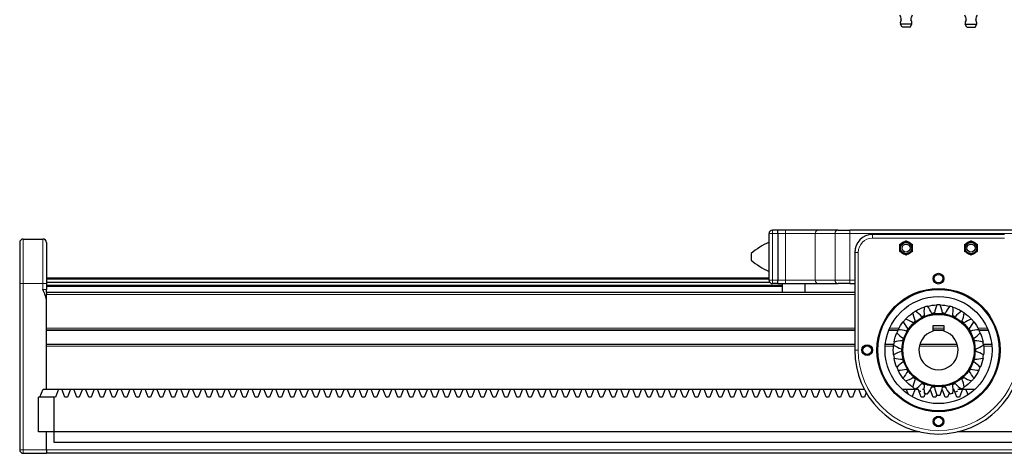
# Model space of a CAD drawing. Header units: millimetres. Extents: x 0 to 4200, y 0 to 2970.
# Tile 12 of 17: x 1454 to 2006, y 1970 to 2213. Entities that reach past the tile are written whole.
import ezdxf

# ---------------------------------------------------------------- set-up
doc = ezdxf.new("R2010")
doc.units = ezdxf.units.MM
doc.header["$LTSCALE"] = 7
doc.layers.add('Visibile (ISO)', color=7, linetype='Continuous', lineweight=25)
doc.layers.add('Visibile sottile (ISO)', color=7, linetype='Continuous', lineweight=13)

msp = doc.modelspace()

# ---------------------------------------------------------------- linework, layer by layer
at = {"layer": 'Visibile (ISO)'}
for p, q in [((1953.68, 2210.63), (1947.29, 2210.63)), ((1948.24, 2208.89), (1947.29, 2210.63)), ((1952.74, 2208.89), (1948.24, 2208.89)), ((1952.74, 2208.89), (1953.68, 2210.63)), ((1983.69, 2210.63), (1990.08, 2210.63)), ((1984.64, 2208.89), (1983.69, 2210.63)), ((1984.64, 2208.89), (1989.14, 2208.89)), ((1989.14, 2208.89), (1990.08, 2210.63)), ((1873.69, 2067.3), (1873.69, 2093.3)), ((1878.69, 2095.3), (1875.69, 2095.3)), ((1878.69, 2093.3), (1878.69, 2095.3)), ((1882.98, 2095.3), (1878.69, 2095.3)), ((1878.69, 2093.3), (1878.69, 2095.3)), ((1878.69, 2093.3), (1878.69, 2067.3)), ((1878.69, 2093.3), (1878.69, 2067.3)), ((1901.29, 2095.3), (1882.98, 2095.3)), ((1912.38, 2095.3), (1901.29, 2095.3)), ((1912.38, 2095.3), (1919.04, 2095.3)), ((2018.33, 2095.3), (1919.04, 2095.3)), ((2005.69, 2092.8), (1931.69, 2092.8)), ((1453.69, 2088.3), (1453.69, 2065.3)), ((1455.69, 2090.3), (1466.69, 2090.3)), ((1468.69, 2088.3), (1468.69, 2065.3)), ((1948.69, 2088.3), (1948.79, 2088.36)), ((1952.19, 2088.36), (1952.29, 2088.3)), ((1985.19, 2088.36), (1985.09, 2088.3)), ((1988.69, 2088.3), (1988.59, 2088.36)), ((1863.69, 2082.1), (1863.69, 2078.5)), ((1921.69, 2082.8), (1921.69, 2028.1)), ((1946.99, 2085.24), (1946.99, 2085.36)), ((1953.99, 2085.36), (1953.99, 2085.24)), ((1983.39, 2085.36), (1983.39, 2085.24)), ((1990.39, 2085.24), (1990.39, 2085.36)), ((1453.69, 2065.3), (1453.69, 1972.3)), ((1873.69, 2068.35), (1468.69, 2068.35)), ((1873.69, 2067.85), (1468.69, 2067.85)), ((1874.15, 2066.03), (1468.69, 2066.03)), ((1468.69, 2065.3), (1468.69, 2061.94)), ((1881.19, 2064.25), (1468.69, 2064.25)), ((1878.69, 2065.3), (1875.69, 2065.3)), ((1878.69, 2065.3), (1878.69, 2067.3)), ((1878.69, 2065.3), (1878.69, 2067.3)), ((1878.69, 2065.3), (1882.98, 2065.3)), ((1881.19, 2060.3), (1881.19, 2065.3)), ((1882.98, 2065.3), (1901.29, 2065.3)), ((1893.89, 2060.3), (1893.89, 2065.3)), ((1901.29, 2065.3), (1912.38, 2065.3)), ((1919.04, 2065.3), (1912.38, 2065.3)), ((1919.04, 2065.3), (1921.69, 2065.3)), ((1881.19, 2063.65), (1468.69, 2063.65)), ((1468.69, 2060.3), (1468.69, 2061.94)), ((1921.69, 2060.3), (1468.69, 2060.3)), ((1468.69, 2060.3), (1468.69, 2059.3)), ((1468.69, 2040.3), (1468.69, 2059.3)), ((1468.69, 2006.3), (1468.69, 2055.31)), ((1921.69, 2039.3), (1468.69, 2039.3)), ((1945.95, 2039.3), (1940.86, 2039.3)), ((1965.69, 2041.9), (1971.69, 2041.9)), ((1965.69, 2038.68), (1965.69, 2041.9)), ((1971.69, 2039.3), (1965.69, 2039.3)), ((1971.69, 2041.9), (1971.69, 2038.68)), ((1996.52, 2039.3), (1991.42, 2039.3)), ((1921.69, 2031.3), (1468.69, 2031.3)), ((1943.55, 2031.3), (1938.86, 2031.3)), ((1979.21, 2031.3), (1958.16, 2031.3)), ((1998.52, 2031.3), (1993.83, 2031.3)), ((1468.69, 2006.3), (1468.69, 2030.3)), ((1465.02, 2001.8), (1466.77, 2006.3)), ((1466.77, 2006.3), (1475.5, 2006.3)), ((1475.5, 2006.3), (1473.76, 2001.8)), ((1475.5, 2006.3), (1477.27, 2006.3)), ((1479.02, 2001.8), (1477.27, 2006.3)), ((1477.27, 2006.3), (1482.17, 2006.3)), ((1482.17, 2006.3), (1480.42, 2001.8)), ((1482.17, 2006.3), (1483.94, 2006.3)), ((1485.68, 2001.8), (1483.94, 2006.3)), ((1483.94, 2006.3), (1488.83, 2006.3)), ((1488.83, 2006.3), (1487.09, 2001.8)), ((1488.83, 2006.3), (1490.61, 2006.3)), ((1492.35, 2001.8), (1490.61, 2006.3)), ((1490.61, 2006.3), (1495.5, 2006.3)), ((1495.5, 2006.3), (1493.76, 2001.8)), ((1495.5, 2006.3), (1497.28, 2006.3)), ((1499.02, 2001.8), (1497.28, 2006.3)), ((1497.28, 2006.3), (1502.17, 2006.3)), ((1502.17, 2006.3), (1500.43, 2001.8)), ((1502.17, 2006.3), (1503.94, 2006.3)), ((1505.69, 2001.8), (1503.94, 2006.3)), ((1503.94, 2006.3), (1508.84, 2006.3)), ((1508.84, 2006.3), (1507.09, 2001.8)), ((1508.84, 2006.3), (1510.61, 2006.3)), ((1512.35, 2001.8), (1510.61, 2006.3)), ((1510.61, 2006.3), (1515.5, 2006.3)), ((1515.5, 2006.3), (1513.76, 2001.8)), ((1515.5, 2006.3), (1517.28, 2006.3)), ((1519.02, 2001.8), (1517.28, 2006.3)), ((1517.28, 2006.3), (1522.17, 2006.3)), ((1522.17, 2006.3), (1520.43, 2001.8)), ((1522.17, 2006.3), (1523.94, 2006.3)), ((1525.69, 2001.8), (1523.94, 2006.3)), ((1523.94, 2006.3), (1528.84, 2006.3)), ((1528.84, 2006.3), (1527.09, 2001.8)), ((1528.84, 2006.3), (1530.61, 2006.3)), ((1532.35, 2001.8), (1530.61, 2006.3)), ((1530.61, 2006.3), (1535.5, 2006.3)), ((1535.5, 2006.3), (1533.76, 2001.8)), ((1535.5, 2006.3), (1537.28, 2006.3)), ((1539.02, 2001.8), (1537.28, 2006.3)), ((1537.28, 2006.3), (1542.17, 2006.3)), ((1542.17, 2006.3), (1540.43, 2001.8)), ((1542.17, 2006.3), (1543.94, 2006.3)), ((1545.69, 2001.8), (1543.94, 2006.3)), ((1543.94, 2006.3), (1548.84, 2006.3)), ((1548.84, 2006.3), (1547.09, 2001.8)), ((1548.84, 2006.3), (1550.61, 2006.3)), ((1552.35, 2001.8), (1550.61, 2006.3)), ((1550.61, 2006.3), (1555.5, 2006.3)), ((1555.5, 2006.3), (1553.76, 2001.8)), ((1555.5, 2006.3), (1557.28, 2006.3)), ((1559.02, 2001.8), (1557.28, 2006.3)), ((1557.28, 2006.3), (1562.17, 2006.3)), ((1562.17, 2006.3), (1560.43, 2001.8)), ((1562.17, 2006.3), (1563.95, 2006.3)), ((1565.69, 2001.8), (1563.95, 2006.3)), ((1563.95, 2006.3), (1568.84, 2006.3)), ((1568.84, 2006.3), (1567.1, 2001.8)), ((1568.84, 2006.3), (1570.61, 2006.3)), ((1572.36, 2001.8), (1570.61, 2006.3)), ((1570.61, 2006.3), (1575.51, 2006.3)), ((1575.51, 2006.3), (1573.76, 2001.8)), ((1575.51, 2006.3), (1577.28, 2006.3)), ((1579.02, 2001.8), (1577.28, 2006.3)), ((1577.28, 2006.3), (1582.17, 2006.3)), ((1582.17, 2006.3), (1580.43, 2001.8)), ((1582.17, 2006.3), (1583.95, 2006.3)), ((1585.69, 2001.8), (1583.95, 2006.3)), ((1583.95, 2006.3), (1588.84, 2006.3)), ((1588.84, 2006.3), (1587.1, 2001.8)), ((1588.84, 2006.3), (1590.61, 2006.3)), ((1592.36, 2001.8), (1590.61, 2006.3)), ((1590.61, 2006.3), (1595.51, 2006.3)), ((1595.51, 2006.3), (1593.76, 2001.8)), ((1595.51, 2006.3), (1597.28, 2006.3)), ((1599.02, 2001.8), (1597.28, 2006.3)), ((1597.28, 2006.3), (1602.17, 2006.3)), ((1602.17, 2006.3), (1600.43, 2001.8)), ((1602.17, 2006.3), (1603.95, 2006.3)), ((1605.69, 2001.8), (1603.95, 2006.3)), ((1603.95, 2006.3), (1608.84, 2006.3)), ((1608.84, 2006.3), (1607.1, 2001.8)), ((1608.84, 2006.3), (1610.61, 2006.3)), ((1612.36, 2001.8), (1610.61, 2006.3)), ((1610.61, 2006.3), (1615.51, 2006.3)), ((1615.51, 2006.3), (1613.76, 2001.8)), ((1615.51, 2006.3), (1617.28, 2006.3)), ((1619.02, 2001.8), (1617.28, 2006.3)), ((1617.28, 2006.3), (1622.17, 2006.3)), ((1622.17, 2006.3), (1620.43, 2001.8)), ((1622.17, 2006.3), (1623.95, 2006.3)), ((1625.69, 2001.8), (1623.95, 2006.3)), ((1623.95, 2006.3), (1628.84, 2006.3)), ((1628.84, 2006.3), (1627.1, 2001.8)), ((1628.84, 2006.3), (1630.62, 2006.3)), ((1632.36, 2001.8), (1630.62, 2006.3)), ((1630.62, 2006.3), (1635.51, 2006.3)), ((1635.51, 2006.3), (1633.77, 2001.8)), ((1635.51, 2006.3), (1637.28, 2006.3)), ((1639.03, 2001.8), (1637.28, 2006.3)), ((1637.28, 2006.3), (1642.18, 2006.3)), ((1642.18, 2006.3), (1640.43, 2001.8)), ((1642.18, 2006.3), (1643.95, 2006.3)), ((1645.69, 2001.8), (1643.95, 2006.3)), ((1643.95, 2006.3), (1648.84, 2006.3)), ((1648.84, 2006.3), (1647.1, 2001.8)), ((1648.84, 2006.3), (1650.62, 2006.3)), ((1652.36, 2001.8), (1650.62, 2006.3)), ((1650.62, 2006.3), (1655.51, 2006.3)), ((1655.51, 2006.3), (1653.77, 2001.8)), ((1655.51, 2006.3), (1657.28, 2006.3)), ((1659.03, 2001.8), (1657.28, 2006.3)), ((1657.28, 2006.3), (1662.18, 2006.3)), ((1662.18, 2006.3), (1660.43, 2001.8)), ((1662.18, 2006.3), (1663.95, 2006.3)), ((1665.69, 2001.8), (1663.95, 2006.3)), ((1663.95, 2006.3), (1668.84, 2006.3)), ((1668.84, 2006.3), (1667.1, 2001.8)), ((1668.84, 2006.3), (1670.62, 2006.3)), ((1672.36, 2001.8), (1670.62, 2006.3)), ((1670.62, 2006.3), (1675.51, 2006.3)), ((1675.51, 2006.3), (1673.77, 2001.8)), ((1675.51, 2006.3), (1677.28, 2006.3)), ((1679.03, 2001.8), (1677.28, 2006.3)), ((1677.28, 2006.3), (1682.18, 2006.3)), ((1682.18, 2006.3), (1680.43, 2001.8)), ((1682.18, 2006.3), (1683.95, 2006.3)), ((1685.69, 2001.8), (1683.95, 2006.3)), ((1683.95, 2006.3), (1688.84, 2006.3)), ((1688.84, 2006.3), (1687.1, 2001.8)), ((1688.84, 2006.3), (1690.62, 2006.3)), ((1692.36, 2001.8), (1690.62, 2006.3)), ((1690.62, 2006.3), (1695.51, 2006.3)), ((1695.51, 2006.3), (1693.77, 2001.8)), ((1695.51, 2006.3), (1697.29, 2006.3)), ((1699.03, 2001.8), (1697.29, 2006.3)), ((1697.29, 2006.3), (1702.18, 2006.3)), ((1702.18, 2006.3), (1700.44, 2001.8)), ((1702.18, 2006.3), (1703.95, 2006.3)), ((1705.7, 2001.8), (1703.95, 2006.3)), ((1703.95, 2006.3), (1708.85, 2006.3)), ((1708.85, 2006.3), (1707.1, 2001.8)), ((1708.85, 2006.3), (1710.62, 2006.3)), ((1712.36, 2001.8), (1710.62, 2006.3)), ((1710.62, 2006.3), (1715.51, 2006.3)), ((1715.51, 2006.3), (1713.77, 2001.8)), ((1715.51, 2006.3), (1717.29, 2006.3)), ((1719.03, 2001.8), (1717.29, 2006.3)), ((1717.29, 2006.3), (1722.18, 2006.3)), ((1722.18, 2006.3), (1720.44, 2001.8)), ((1722.18, 2006.3), (1723.95, 2006.3)), ((1725.7, 2001.8), (1723.95, 2006.3)), ((1723.95, 2006.3), (1728.85, 2006.3)), ((1728.85, 2006.3), (1727.1, 2001.8)), ((1728.85, 2006.3), (1730.62, 2006.3)), ((1732.36, 2001.8), (1730.62, 2006.3)), ((1730.62, 2006.3), (1735.51, 2006.3)), ((1735.51, 2006.3), (1733.77, 2001.8)), ((1735.51, 2006.3), (1737.29, 2006.3)), ((1739.03, 2001.8), (1737.29, 2006.3)), ((1737.29, 2006.3), (1742.18, 2006.3)), ((1742.18, 2006.3), (1740.44, 2001.8)), ((1742.18, 2006.3), (1743.95, 2006.3)), ((1745.7, 2001.8), (1743.95, 2006.3)), ((1743.95, 2006.3), (1748.85, 2006.3)), ((1748.85, 2006.3), (1747.1, 2001.8)), ((1748.85, 2006.3), (1750.62, 2006.3)), ((1752.36, 2001.8), (1750.62, 2006.3)), ((1750.62, 2006.3), (1755.51, 2006.3)), ((1755.51, 2006.3), (1753.77, 2001.8)), ((1755.51, 2006.3), (1757.29, 2006.3)), ((1759.03, 2001.8), (1757.29, 2006.3)), ((1757.29, 2006.3), (1762.18, 2006.3)), ((1762.18, 2006.3), (1760.44, 2001.8)), ((1762.18, 2006.3), (1763.96, 2006.3)), ((1765.7, 2001.8), (1763.96, 2006.3)), ((1763.96, 2006.3), (1768.85, 2006.3)), ((1768.85, 2006.3), (1767.11, 2001.8)), ((1768.85, 2006.3), (1770.62, 2006.3)), ((1772.37, 2001.8), (1770.62, 2006.3)), ((1770.62, 2006.3), (1775.52, 2006.3)), ((1775.52, 2006.3), (1773.77, 2001.8)), ((1775.52, 2006.3), (1777.29, 2006.3)), ((1779.03, 2001.8), (1777.29, 2006.3)), ((1777.29, 2006.3), (1782.18, 2006.3)), ((1782.18, 2006.3), (1780.44, 2001.8)), ((1782.18, 2006.3), (1783.96, 2006.3)), ((1785.7, 2001.8), (1783.96, 2006.3)), ((1783.96, 2006.3), (1788.85, 2006.3)), ((1788.85, 2006.3), (1787.11, 2001.8)), ((1788.85, 2006.3), (1790.62, 2006.3)), ((1792.37, 2001.8), (1790.62, 2006.3)), ((1790.62, 2006.3), (1795.52, 2006.3)), ((1795.52, 2006.3), (1793.77, 2001.8)), ((1795.52, 2006.3), (1797.29, 2006.3)), ((1799.03, 2001.8), (1797.29, 2006.3)), ((1797.29, 2006.3), (1802.18, 2006.3)), ((1802.18, 2006.3), (1800.44, 2001.8)), ((1802.18, 2006.3), (1803.96, 2006.3)), ((1805.7, 2001.8), (1803.96, 2006.3)), ((1803.96, 2006.3), (1808.85, 2006.3)), ((1808.85, 2006.3), (1807.11, 2001.8)), ((1808.85, 2006.3), (1810.62, 2006.3)), ((1812.37, 2001.8), (1810.62, 2006.3)), ((1810.62, 2006.3), (1815.52, 2006.3)), ((1815.52, 2006.3), (1813.77, 2001.8)), ((1815.52, 2006.3), (1817.29, 2006.3)), ((1819.03, 2001.8), (1817.29, 2006.3)), ((1817.29, 2006.3), (1822.18, 2006.3)), ((1822.18, 2006.3), (1820.44, 2001.8)), ((1822.18, 2006.3), (1823.96, 2006.3)), ((1825.7, 2001.8), (1823.96, 2006.3)), ((1823.96, 2006.3), (1828.85, 2006.3)), ((1828.85, 2006.3), (1827.11, 2001.8)), ((1828.85, 2006.3), (1830.63, 2006.3)), ((1832.37, 2001.8), (1830.63, 2006.3)), ((1830.63, 2006.3), (1835.52, 2006.3)), ((1835.52, 2006.3), (1833.78, 2001.8)), ((1835.52, 2006.3), (1837.29, 2006.3)), ((1839.04, 2001.8), (1837.29, 2006.3)), ((1837.29, 2006.3), (1842.19, 2006.3)), ((1842.19, 2006.3), (1840.44, 2001.8)), ((1842.19, 2006.3), (1843.96, 2006.3)), ((1845.7, 2001.8), (1843.96, 2006.3)), ((1843.96, 2006.3), (1848.85, 2006.3)), ((1848.85, 2006.3), (1847.11, 2001.8)), ((1848.85, 2006.3), (1850.63, 2006.3)), ((1852.37, 2001.8), (1850.63, 2006.3)), ((1850.63, 2006.3), (1855.52, 2006.3)), ((1855.52, 2006.3), (1853.78, 2001.8)), ((1855.52, 2006.3), (1857.29, 2006.3)), ((1859.04, 2001.8), (1857.29, 2006.3)), ((1857.29, 2006.3), (1862.19, 2006.3)), ((1862.19, 2006.3), (1860.44, 2001.8)), ((1862.19, 2006.3), (1863.96, 2006.3)), ((1865.7, 2001.8), (1863.96, 2006.3)), ((1863.96, 2006.3), (1868.85, 2006.3)), ((1868.85, 2006.3), (1867.11, 2001.8)), ((1868.85, 2006.3), (1870.63, 2006.3)), ((1872.37, 2001.8), (1870.63, 2006.3)), ((1870.63, 2006.3), (1875.52, 2006.3)), ((1875.52, 2006.3), (1873.78, 2001.8)), ((1875.52, 2006.3), (1877.29, 2006.3)), ((1879.04, 2001.8), (1877.29, 2006.3)), ((1877.29, 2006.3), (1882.19, 2006.3)), ((1882.19, 2006.3), (1880.44, 2001.8)), ((1882.19, 2006.3), (1883.96, 2006.3)), ((1885.7, 2001.8), (1883.96, 2006.3)), ((1883.96, 2006.3), (1888.85, 2006.3)), ((1888.85, 2006.3), (1887.11, 2001.8)), ((1888.85, 2006.3), (1890.63, 2006.3)), ((1892.37, 2001.8), (1890.63, 2006.3)), ((1890.63, 2006.3), (1895.52, 2006.3)), ((1895.52, 2006.3), (1893.78, 2001.8)), ((1895.52, 2006.3), (1897.3, 2006.3)), ((1899.04, 2001.8), (1897.3, 2006.3)), ((1897.3, 2006.3), (1902.19, 2006.3)), ((1902.19, 2006.3), (1900.45, 2001.8)), ((1902.19, 2006.3), (1903.96, 2006.3)), ((1905.71, 2001.8), (1903.96, 2006.3)), ((1903.96, 2006.3), (1908.86, 2006.3)), ((1908.86, 2006.3), (1907.11, 2001.8)), ((1908.86, 2006.3), (1910.63, 2006.3)), ((1912.37, 2001.8), (1910.63, 2006.3)), ((1910.63, 2006.3), (1915.52, 2006.3)), ((1915.52, 2006.3), (1913.78, 2001.8)), ((1915.52, 2006.3), (1917.3, 2006.3)), ((1919.04, 2001.8), (1917.3, 2006.3)), ((1917.3, 2006.3), (1922.19, 2006.3)), ((1922.19, 2006.3), (1920.45, 2001.8)), ((1922.19, 2006.3), (1923.96, 2006.3)), ((1925.71, 2001.8), (1923.96, 2006.3)), ((1923.96, 2006.3), (1927.05, 2006.3)), ((1928.11, 2004.38), (1927.11, 2001.8)), ((1948.08, 2006.3), (1948.86, 2006.3)), ((1948.86, 2006.3), (1948.65, 2005.77)), ((1948.86, 2006.3), (1950.63, 2006.3)), ((1951.79, 2003.31), (1950.63, 2006.3)), ((1950.63, 2006.3), (1955.52, 2006.3)), ((1955.52, 2006.3), (1953.87, 2002.02)), ((1955.52, 2006.3), (1955.76, 2006.3)), ((1956.21, 2006.3), (1957.3, 2006.3)), ((1959.04, 2001.8), (1957.3, 2006.3)), ((1959.74, 2006.3), (1960.53, 2006.3)), ((1961.25, 2003.87), (1960.45, 2001.8)), ((1965.71, 2001.8), (1964.23, 2005.63)), ((1972.38, 2001.8), (1970.85, 2005.74)), ((1974.62, 2003.95), (1973.78, 2001.8)), ((1977.09, 2006.3), (1977.3, 2006.3)), ((1979.04, 2001.8), (1977.3, 2006.3)), ((1979.54, 2006.3), (1982.19, 2006.3)), ((1982.19, 2006.3), (1980.45, 2001.8)), ((1982.19, 2006.3), (1983.97, 2006.3)), ((1985.22, 2003.07), (1983.97, 2006.3)), ((1983.97, 2006.3), (1988.86, 2006.3)), ((1988.86, 2006.3), (1988.62, 2005.68)), ((1988.86, 2006.3), (1989.3, 2006.3)), ((1464.32, 1982.3), (1464.32, 2001.8)), ((1473.05, 2001.8), (1464.32, 2001.8)), ((1473.05, 1982.3), (1473.05, 2001.8)), ((1473.76, 2001.8), (1473.05, 2001.8)), ((1480.42, 2001.8), (1479.02, 2001.8)), ((1487.09, 2001.8), (1485.68, 2001.8)), ((1493.76, 2001.8), (1492.35, 2001.8)), ((1500.43, 2001.8), (1499.02, 2001.8)), ((1507.09, 2001.8), (1505.69, 2001.8)), ((1513.76, 2001.8), (1512.35, 2001.8)), ((1520.43, 2001.8), (1519.02, 2001.8)), ((1527.09, 2001.8), (1525.69, 2001.8)), ((1533.76, 2001.8), (1532.35, 2001.8)), ((1540.43, 2001.8), (1539.02, 2001.8)), ((1547.09, 2001.8), (1545.69, 2001.8)), ((1553.76, 2001.8), (1552.35, 2001.8)), ((1560.43, 2001.8), (1559.02, 2001.8)), ((1567.1, 2001.8), (1565.69, 2001.8)), ((1573.76, 2001.8), (1572.36, 2001.8)), ((1580.43, 2001.8), (1579.02, 2001.8)), ((1587.1, 2001.8), (1585.69, 2001.8)), ((1593.76, 2001.8), (1592.36, 2001.8)), ((1600.43, 2001.8), (1599.02, 2001.8)), ((1607.1, 2001.8), (1605.69, 2001.8)), ((1613.76, 2001.8), (1612.36, 2001.8)), ((1620.43, 2001.8), (1619.02, 2001.8)), ((1627.1, 2001.8), (1625.69, 2001.8)), ((1633.77, 2001.8), (1632.36, 2001.8)), ((1640.43, 2001.8), (1639.03, 2001.8)), ((1647.1, 2001.8), (1645.69, 2001.8)), ((1653.77, 2001.8), (1652.36, 2001.8)), ((1660.43, 2001.8), (1659.03, 2001.8)), ((1667.1, 2001.8), (1665.69, 2001.8)), ((1673.77, 2001.8), (1672.36, 2001.8)), ((1680.43, 2001.8), (1679.03, 2001.8)), ((1687.1, 2001.8), (1685.69, 2001.8)), ((1693.77, 2001.8), (1692.36, 2001.8)), ((1700.44, 2001.8), (1699.03, 2001.8)), ((1707.1, 2001.8), (1705.7, 2001.8)), ((1713.77, 2001.8), (1712.36, 2001.8)), ((1720.44, 2001.8), (1719.03, 2001.8)), ((1727.1, 2001.8), (1725.7, 2001.8)), ((1733.77, 2001.8), (1732.36, 2001.8)), ((1740.44, 2001.8), (1739.03, 2001.8)), ((1747.1, 2001.8), (1745.7, 2001.8)), ((1753.77, 2001.8), (1752.36, 2001.8)), ((1760.44, 2001.8), (1759.03, 2001.8)), ((1767.11, 2001.8), (1765.7, 2001.8)), ((1773.77, 2001.8), (1772.37, 2001.8)), ((1780.44, 2001.8), (1779.03, 2001.8)), ((1787.11, 2001.8), (1785.7, 2001.8)), ((1793.77, 2001.8), (1792.37, 2001.8)), ((1800.44, 2001.8), (1799.03, 2001.8)), ((1807.11, 2001.8), (1805.7, 2001.8)), ((1813.77, 2001.8), (1812.37, 2001.8)), ((1820.44, 2001.8), (1819.03, 2001.8)), ((1827.11, 2001.8), (1825.7, 2001.8)), ((1833.78, 2001.8), (1832.37, 2001.8)), ((1840.44, 2001.8), (1839.04, 2001.8)), ((1847.11, 2001.8), (1845.7, 2001.8)), ((1853.78, 2001.8), (1852.37, 2001.8)), ((1860.44, 2001.8), (1859.04, 2001.8)), ((1867.11, 2001.8), (1865.7, 2001.8)), ((1873.78, 2001.8), (1872.37, 2001.8)), ((1880.44, 2001.8), (1879.04, 2001.8)), ((1887.11, 2001.8), (1885.7, 2001.8)), ((1893.78, 2001.8), (1892.37, 2001.8)), ((1900.45, 2001.8), (1899.04, 2001.8)), ((1907.11, 2001.8), (1905.71, 2001.8)), ((1913.78, 2001.8), (1912.37, 2001.8)), ((1920.45, 2001.8), (1919.04, 2001.8)), ((1927.11, 2001.8), (1925.71, 2001.8)), ((1960.45, 2001.8), (1959.04, 2001.8)), ((1967.12, 2001.8), (1965.71, 2001.8)), ((1967.63, 2003.13), (1967.12, 2001.8)), ((1973.78, 2001.8), (1972.38, 2001.8)), ((1980.45, 2001.8), (1979.04, 2001.8)), ((1473.05, 1982.3), (1464.32, 1982.3)), ((1468.69, 1972.3), (1468.69, 1982.3)), ((1468.69, 1972.3), (1468.69, 1982.3)), ((1958.13, 1982.3), (1473.05, 1982.3)), ((1473.05, 1976.3), (1473.05, 1982.3)), ((2473.05, 1982.3), (1979.24, 1982.3)), ((2464.32, 1976.3), (1473.05, 1976.3)), ((1455.69, 1970.3), (1468.69, 1970.3)), ((1468.69, 1972.3), (1468.69, 1970.3)), ((1468.69, 1972.3), (1468.69, 1970.3)), ((2468.69, 1970.3), (1468.69, 1970.3))]:
    msp.add_line(p, q, dxfattribs=at)
for centre, radius in [((1950.49, 2085.24), 3.25), ((1950.49, 2085.24), 3.19), ((1950.49, 2085.24), 2.25), ((1986.89, 2085.24), 3.25), ((1986.89, 2085.24), 3.19), ((1986.89, 2085.24), 2.25), ((1968.69, 2068.1), 3), ((1968.69, 2068.1), 2.4), ((1968.69, 2028.1), 34.5), ((1968.69, 2028.1), 34), ((1968.69, 2028.1), 30), ((1968.69, 2028.1), 20.5), ((1968.69, 2028.1), 20), ((1928.69, 2028.1), 3), ((1928.69, 2028.1), 2.4), ((1968.69, 1988.1), 3), ((1968.69, 1988.1), 2.4)]:
    msp.add_circle(centre, radius, dxfattribs=at)
for centre, radius, start, end in [((1941.86, 2212.57), 6, 5.227, 31.3313), ((1950.49, 2211.23), 3.25, 144.6254, 190.6387), ((1959.11, 2212.57), 6, 148.6687, 174.773), ((1950.49, 2211.23), 3.25, 349.3613, 35.3746), ((1978.26, 2212.57), 6, 5.227, 31.3313), ((1986.89, 2211.23), 3.25, 144.6254, 190.6387), ((1995.51, 2212.57), 6, 148.6687, 174.773), ((1986.89, 2211.23), 3.25, 349.3613, 35.3746), ((1875.69, 2093.3), 2, 90, 180), ((1931.69, 2082.8), 10, 90, 180), ((1455.69, 2088.3), 2, 90, 180), ((1466.69, 2088.3), 2, 0, 90), ((1889.93, 2051.91), 40, 113.9547, 130.9966), ((1950.49, 2085.24), 3.5, 0, 180), ((1950.49, 2085.3), 3.5, 120.9206, 179.0794), ((1950.49, 2085.3), 3.5, 60.9206, 119.0794), ((1950.49, 2085.3), 3.5, 0.9206, 59.0794), ((1986.89, 2085.24), 3.5, 0, 180), ((1986.89, 2085.3), 3.5, 120.9206, 179.0794), ((1986.89, 2085.3), 3.5, 60.9206, 119.0794), ((1986.89, 2085.3), 3.5, 0.9206, 59.0794), ((1950.49, 2085.24), 3.5, 180, 0), ((1986.89, 2085.24), 3.5, 180, 0), ((1889.93, 2108.69), 40, 229.0034, 246.0453), ((1875.69, 2067.3), 2, 180, 270), ((1968.69, 2028.1), 25.34, 87.9545, 92.0455), ((1968.69, 2028.1), 25.34, 120.6818, 124.7727), ((1968.69, 2028.1), 25.34, 104.3182, 108.4091), ((1968.69, 2028.1), 25.34, 71.5909, 75.6818), ((1968.69, 2028.1), 25.34, 55.2273, 59.3182), ((1968.69, 2028.1), 25.34, 137.0455, 141.1364), ((1968.69, 2028.1), 25.34, 38.8636, 42.9545), ((1968.69, 2028.1), 25.34, 153.4091, 157.5), ((1968.69, 2028.1), 11, 105.8266, 74.1734), ((1968.69, 2028.1), 25.34, 22.5, 26.5909), ((1968.69, 2028.1), 25.34, 169.7727, 173.8636), ((1968.69, 2028.1), 25.34, 6.1364, 10.2273), ((1968.69, 2028.1), 47, 180, 0), ((1968.69, 2028.1), 25.34, 186.1364, 190.2273), ((1968.69, 2028.1), 25.34, 349.7727, 353.8636), ((1968.69, 2028.1), 25.34, 202.5, 206.5909), ((1968.69, 2028.1), 25.34, 333.4091, 337.5), ((1968.69, 2028.1), 25.34, 218.8636, 222.9545), ((1968.69, 2028.1), 25.34, 317.0455, 321.1364), ((1968.69, 2028.1), 25.34, 235.2273, 239.3182), ((1968.69, 2028.1), 25.34, 251.5909, 255.6818), ((1968.69, 2028.1), 25.34, 284.3182, 288.4091), ((1968.69, 2028.1), 25.34, 300.6818, 304.7727), ((1968.69, 2028.1), 25.34, 267.9545, 272.0455), ((1455.69, 1972.3), 2, 180, 270)]:
    msp.add_arc(centre, radius, start, end, dxfattribs=at)
for points, weights in [([(1946.99, 2087.32), (1947.9, 2087.85), (1948.69, 2088.3)], [1, 1.03575377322, 1]), ([(1946.99, 2085.36), (1946.99, 2086.27), (1946.99, 2087.32)], [1, 1.03575377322, 1]), ([(1948.79, 2088.36), (1949.57, 2088.82), (1950.49, 2089.34)], [1, 1.03575377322, 1]), ([(1950.49, 2089.34), (1951.4, 2088.82), (1952.19, 2088.36)], [1, 1.03575377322, 1]), ([(1952.29, 2088.3), (1953.07, 2087.85), (1953.99, 2087.32)], [1, 1.03575377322, 1]), ([(1953.99, 2087.32), (1953.99, 2086.27), (1953.99, 2085.36)], [1, 1.03575377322, 1]), ([(1983.39, 2087.32), (1984.3, 2087.85), (1985.09, 2088.3)], [1, 1.03575377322, 1]), ([(1983.39, 2085.36), (1983.39, 2086.27), (1983.39, 2087.32)], [1, 1.03575377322, 1]), ([(1985.19, 2088.36), (1985.97, 2088.82), (1986.89, 2089.34)], [1, 1.03575377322, 1]), ([(1986.89, 2089.34), (1987.8, 2088.82), (1988.59, 2088.36)], [1, 1.03575377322, 1]), ([(1988.69, 2088.3), (1989.47, 2087.85), (1990.39, 2087.32)], [1, 1.03575377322, 1]), ([(1990.39, 2087.32), (1990.39, 2086.27), (1990.39, 2085.36)], [1, 1.03575377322, 1]), ([(1946.99, 2083.28), (1946.99, 2084.33), (1946.99, 2085.24)], [1, 1.03575377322, 1]), ([(1948.26, 2082.55), (1947.66, 2082.89), (1946.99, 2083.28)], [1.01390336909, 1.02630506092, 1]), ([(1950.49, 2081.26), (1949.84, 2081.63), (1949.26, 2081.96)], [1, 1.02523955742, 1.01484453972]), ([(1951.71, 2081.96), (1951.14, 2081.63), (1950.49, 2081.26)], [1.01484453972, 1.02523955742, 1]), ([(1953.99, 2083.28), (1953.31, 2082.89), (1952.72, 2082.55)], [1, 1.02630506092, 1.01390336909]), ([(1953.99, 2085.24), (1953.99, 2084.33), (1953.99, 2083.28)], [1, 1.03575377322, 1]), ([(1983.39, 2083.28), (1983.39, 2084.33), (1983.39, 2085.24)], [1, 1.03575377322, 1]), ([(1984.66, 2082.55), (1984.06, 2082.89), (1983.39, 2083.28)], [1.01390336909, 1.02630506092, 1]), ([(1986.89, 2081.26), (1986.24, 2081.63), (1985.66, 2081.96)], [1, 1.02523955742, 1.01484453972]), ([(1988.11, 2081.96), (1987.54, 2081.63), (1986.89, 2081.26)], [1.01484453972, 1.02523955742, 1]), ([(1990.39, 2083.28), (1989.71, 2082.89), (1989.12, 2082.55)], [1, 1.02630506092, 1.01390336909]), ([(1990.39, 2085.24), (1990.39, 2084.33), (1990.39, 2083.28)], [1, 1.03575377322, 1])]:
    msp.add_rational_spline(points, weights, degree=2, dxfattribs=at)
for points in [[(1468.69, 2055.31), (1468.69, 2057.52), (1467.59, 2059.93), (1466.69, 2061.94)], [(1962.42, 2052.65), (1964.17, 2053.1), (1965.97, 2053.36), (1967.78, 2053.43)], [(1967.78, 2053.43), (1967.13, 2051.96), (1966.68, 2050.41), (1966.46, 2048.82)], [(1969.59, 2053.43), (1971.4, 2053.36), (1973.2, 2053.1), (1974.95, 2052.66)], [(1970.91, 2048.82), (1970.69, 2050.41), (1970.24, 2051.96), (1969.59, 2053.43)], [(1950.14, 2045.37), (1951.37, 2046.69), (1952.75, 2047.89), (1954.23, 2048.92)], [(1954.23, 2048.92), (1954.47, 2047.33), (1954.94, 2045.79), (1955.61, 2044.33)], [(1959.36, 2046.74), (1958.31, 2047.95), (1957.1, 2049.02), (1955.75, 2049.9)], [(1955.76, 2049.89), (1957.31, 2050.82), (1958.97, 2051.58), (1960.68, 2052.15)], [(1960.68, 2052.15), (1960.47, 2050.56), (1960.48, 2048.94), (1960.71, 2047.36)], [(1964.99, 2048.61), (1964.32, 2050.07), (1963.46, 2051.44), (1962.42, 2052.66)], [(1966.46, 2048.82), (1965.97, 2048.77), (1965.47, 2048.7), (1964.99, 2048.61)], [(1972.39, 2048.61), (1971.9, 2048.7), (1971.41, 2048.77), (1970.91, 2048.82)], [(1974.95, 2052.66), (1973.92, 2051.44), (1973.05, 2050.07), (1972.39, 2048.61)], [(1976.66, 2047.36), (1976.9, 2048.94), (1976.9, 2050.56), (1976.69, 2052.15)], [(1976.69, 2052.15), (1978.41, 2051.57), (1980.06, 2050.82), (1981.62, 2049.9)], [(1981.62, 2049.9), (1980.28, 2049.02), (1979.06, 2047.95), (1978.02, 2046.74)], [(1981.76, 2044.33), (1982.43, 2045.79), (1982.9, 2047.33), (1983.14, 2048.92)], [(1983.14, 2048.92), (1984.63, 2047.88), (1986, 2046.69), (1987.23, 2045.37)], [(1946.03, 2039.44), (1946.84, 2041.06), (1947.82, 2042.59), (1948.95, 2044)], [(1948.95, 2044), (1949.63, 2042.55), (1950.51, 2041.2), (1951.57, 2039.99)], [(1954.48, 2043.36), (1953.14, 2044.23), (1951.67, 2044.91), (1950.14, 2045.37)], [(1955.61, 2044.33), (1955.22, 2044.02), (1954.85, 2043.69), (1954.48, 2043.36)], [(1960.71, 2047.36), (1960.25, 2047.17), (1959.8, 2046.96), (1959.36, 2046.74)], [(1978.02, 2046.74), (1977.57, 2046.96), (1977.12, 2047.17), (1976.66, 2047.36)], [(1982.89, 2043.36), (1982.53, 2043.69), (1982.15, 2044.02), (1981.76, 2044.33)], [(1987.23, 2045.37), (1985.7, 2044.91), (1984.23, 2044.23), (1982.89, 2043.36)], [(1985.81, 2039.99), (1986.86, 2041.2), (1987.74, 2042.55), (1988.42, 2044)], [(1988.42, 2044), (1989.55, 2042.59), (1990.54, 2041.06), (1991.35, 2039.44)], [(1943.75, 2032.6), (1944.07, 2034.38), (1944.58, 2036.13), (1945.27, 2037.8)], [(1945.27, 2037.8), (1946.33, 2036.6), (1947.56, 2035.55), (1948.91, 2034.68)], [(1950.76, 2038.74), (1949.23, 2039.19), (1947.63, 2039.43), (1946.02, 2039.44)], [(1951.57, 2039.99), (1951.28, 2039.58), (1951.01, 2039.16), (1950.76, 2038.74)], [(1986.61, 2038.74), (1986.36, 2039.16), (1986.09, 2039.58), (1985.81, 2039.99)], [(1991.35, 2039.44), (1989.75, 2039.43), (1988.15, 2039.19), (1986.61, 2038.74)], [(1988.46, 2034.68), (1989.81, 2035.55), (1991.04, 2036.6), (1992.1, 2037.8)], [(1992.1, 2037.8), (1992.79, 2036.13), (1993.31, 2034.38), (1993.63, 2032.6)], [(1948.49, 2033.26), (1946.89, 2033.26), (1945.29, 2033.04), (1943.75, 2032.6)], [(1948.91, 2034.68), (1948.75, 2034.21), (1948.61, 2033.74), (1948.49, 2033.26)], [(1988.88, 2033.26), (1988.76, 2033.74), (1988.62, 2034.21), (1988.46, 2034.68)], [(1993.63, 2032.6), (1992.09, 2033.04), (1990.48, 2033.26), (1988.88, 2033.26)], [(1943.49, 2025.39), (1943.3, 2027.19), (1943.3, 2029.01), (1943.49, 2030.81)], [(1943.49, 2030.81), (1944.84, 2029.96), (1946.32, 2029.29), (1947.86, 2028.84)], [(1947.86, 2027.36), (1946.32, 2026.91), (1944.84, 2026.25), (1943.49, 2025.39)], [(1947.86, 2028.84), (1947.84, 2028.35), (1947.84, 2027.85), (1947.86, 2027.36)], [(1989.52, 2028.84), (1991.05, 2029.29), (1992.53, 2029.96), (1993.88, 2030.81)], [(1989.52, 2027.36), (1989.53, 2027.85), (1989.53, 2028.35), (1989.52, 2028.84)], [(1993.88, 2025.39), (1992.53, 2026.25), (1991.05, 2026.91), (1989.52, 2027.36)], [(1993.88, 2030.81), (1994.08, 2029.01), (1994.08, 2027.19), (1993.88, 2025.39)], [(1943.75, 2023.6), (1945.29, 2023.16), (1946.89, 2022.94), (1948.49, 2022.95)], [(1945.27, 2018.4), (1944.58, 2020.07), (1944.07, 2021.82), (1943.75, 2023.6)], [(1948.91, 2021.52), (1947.56, 2020.66), (1946.33, 2019.6), (1945.27, 2018.4)], [(1948.49, 2022.95), (1948.61, 2022.47), (1948.75, 2021.99), (1948.91, 2021.52)], [(1988.46, 2021.52), (1988.62, 2021.99), (1988.76, 2022.47), (1988.88, 2022.95)], [(1992.1, 2018.4), (1991.04, 2019.6), (1989.81, 2020.66), (1988.46, 2021.52)], [(1988.88, 2022.95), (1990.48, 2022.94), (1992.09, 2023.16), (1993.63, 2023.6)], [(1993.63, 2023.6), (1993.3, 2021.82), (1992.79, 2020.07), (1992.1, 2018.4)], [(1946.02, 2016.76), (1947.63, 2016.77), (1949.23, 2017.01), (1950.76, 2017.47)], [(1948.95, 2012.2), (1947.82, 2013.61), (1946.83, 2015.14), (1946.02, 2016.76)], [(1951.57, 2016.21), (1950.51, 2015.01), (1949.63, 2013.65), (1948.95, 2012.2)], [(1950.76, 2017.47), (1951.01, 2017.04), (1951.28, 2016.62), (1951.57, 2016.21)], [(1985.81, 2016.21), (1986.09, 2016.62), (1986.36, 2017.04), (1986.61, 2017.47)], [(1988.42, 2012.2), (1987.74, 2013.65), (1986.86, 2015.01), (1985.81, 2016.21)], [(1986.61, 2017.47), (1988.15, 2017.01), (1989.75, 2016.77), (1991.35, 2016.76)], [(1991.35, 2016.76), (1990.54, 2015.14), (1989.55, 2013.61), (1988.42, 2012.2)], [(1950.14, 2010.83), (1951.67, 2011.3), (1953.14, 2011.98), (1954.48, 2012.85)], [(1954.23, 2007.28), (1952.75, 2008.32), (1951.37, 2009.51), (1950.14, 2010.83)], [(1955.61, 2011.87), (1954.94, 2010.42), (1954.47, 2008.87), (1954.23, 2007.28)], [(1954.48, 2012.85), (1954.85, 2012.51), (1955.22, 2012.18), (1955.61, 2011.87)], [(1955.75, 2006.31), (1957.1, 2007.18), (1958.31, 2008.25), (1959.36, 2009.46)], [(1959.36, 2009.46), (1959.8, 2009.24), (1960.25, 2009.03), (1960.71, 2008.84)], [(1960.71, 2008.84), (1960.48, 2007.26), (1960.47, 2005.64), (1960.68, 2004.05)], [(1976.66, 2008.84), (1977.12, 2009.03), (1977.57, 2009.24), (1978.02, 2009.46)], [(1976.69, 2004.05), (1976.9, 2005.64), (1976.9, 2007.26), (1976.66, 2008.84)], [(1978.02, 2009.46), (1979.06, 2008.25), (1980.28, 2007.18), (1981.62, 2006.31)], [(1981.76, 2011.87), (1982.15, 2012.18), (1982.53, 2012.51), (1982.89, 2012.85)], [(1983.14, 2007.28), (1982.9, 2008.87), (1982.43, 2010.42), (1981.76, 2011.87)], [(1982.89, 2012.85), (1984.23, 2011.98), (1985.7, 2011.3), (1987.23, 2010.83)], [(1987.23, 2010.83), (1986, 2009.51), (1984.63, 2008.32), (1983.14, 2007.28)], [(1956, 2006.16), (1955.92, 2006.21), (1955.84, 2006.26), (1955.75, 2006.31)], [(1958.73, 2004.8), (1958.38, 2004.95), (1958.04, 2005.1), (1957.7, 2005.26)], [(1962.42, 2003.55), (1963.46, 2004.76), (1964.32, 2006.13), (1964.99, 2007.59)], [(1962.7, 2003.48), (1962.61, 2003.5), (1962.51, 2003.52), (1962.42, 2003.55)], [(1964.99, 2007.59), (1965.47, 2007.5), (1965.97, 2007.43), (1966.46, 2007.38)], [(1966.46, 2007.38), (1966.68, 2005.79), (1967.13, 2004.24), (1967.78, 2002.77)], [(1969.59, 2002.77), (1970.24, 2004.24), (1970.69, 2005.79), (1970.91, 2007.38)], [(1970.91, 2007.38), (1971.41, 2007.43), (1971.9, 2007.5), (1972.39, 2007.59)], [(1972.39, 2007.59), (1973.05, 2006.13), (1973.92, 2004.76), (1974.95, 2003.55)], [(1976.96, 2004.15), (1976.87, 2004.12), (1976.78, 2004.09), (1976.69, 2004.05)], [(1979.32, 2005.1), (1978.88, 2004.9), (1978.44, 2004.7), (1977.99, 2004.53)], [(1981.62, 2006.31), (1981.61, 2006.31), (1981.61, 2006.3), (1981.61, 2006.3)], [(1969.88, 2002.79), (1969.78, 2002.78), (1969.69, 2002.78), (1969.59, 2002.77)], [(1972.12, 2002.99), (1972.05, 2002.98), (1971.99, 2002.97), (1971.92, 2002.97)]]:
    msp.add_open_spline(points, degree=3, dxfattribs=at)
at = {"layer": 'Visibile sottile (ISO)'}
for p, q in [((1875.69, 2093.3), (1873.69, 2093.3)), ((1875.69, 2093.3), (1875.69, 2095.3)), ((1875.69, 2093.3), (1875.69, 2067.3)), ((1878.69, 2093.3), (1875.69, 2093.3)), ((1878.69, 2093.3), (1882.98, 2093.3)), ((1882.98, 2095.3), (1882.98, 2093.3)), ((1882.98, 2093.3), (1899.62, 2093.3)), ((1882.98, 2093.3), (1882.98, 2067.3)), ((1899.62, 2067.3), (1899.62, 2093.3)), ((1899.62, 2093.3), (1910.72, 2093.3)), ((1919.04, 2093.3), (1910.72, 2093.3)), ((1910.72, 2093.3), (1910.72, 2067.3)), ((1919.04, 2095.3), (1919.04, 2093.3)), ((1919.04, 2067.3), (1919.04, 2093.3)), ((1919.04, 2093.3), (2018.33, 2093.3)), ((1931.69, 2092.8), (1931.69, 2090.8)), ((1455.69, 2065.3), (1455.69, 2090.3)), ((1466.69, 2090.3), (1466.69, 2065.3)), ((1931.69, 2090.8), (2005.69, 2090.8)), ((1923.69, 2082.8), (1921.69, 2082.8)), ((1923.69, 2028.1), (1923.69, 2082.8)), ((1453.69, 2065.3), (1455.69, 2065.3)), ((1455.69, 2065.3), (1466.69, 2065.3)), ((1455.69, 1972.3), (1455.69, 2065.3)), ((1466.69, 2065.3), (1468.69, 2065.3)), ((1466.69, 2065.3), (1466.69, 2061.94)), ((1873.69, 2067.3), (1875.69, 2067.3)), ((1875.69, 2065.3), (1875.69, 2067.3)), ((1878.69, 2067.3), (1875.69, 2067.3)), ((1882.98, 2067.3), (1878.69, 2067.3)), ((1882.98, 2067.3), (1882.98, 2065.3)), ((1899.62, 2067.3), (1882.98, 2067.3)), ((1910.72, 2067.3), (1899.62, 2067.3)), ((1910.72, 2067.3), (1919.04, 2067.3)), ((1919.04, 2067.3), (1919.04, 2065.3)), ((1921.69, 2067.3), (1919.04, 2067.3)), ((1466.69, 2061.94), (1468.69, 2061.94)), ((1921.69, 2059.3), (1468.69, 2059.3)), ((1921.69, 2040.3), (1468.69, 2040.3)), ((1921.69, 2039.14), (1468.69, 2039.14)), ((1945.88, 2039.14), (1940.79, 2039.14)), ((1946.47, 2040.3), (1941.28, 2040.3)), ((1971.69, 2040.3), (1965.69, 2040.3)), ((1971.69, 2039.14), (1965.69, 2039.14)), ((1996.09, 2040.3), (1990.9, 2040.3)), ((1996.58, 2039.14), (1991.5, 2039.14)), ((1921.69, 2031.46), (1468.69, 2031.46)), ((1943.57, 2031.46), (1938.87, 2031.46)), ((1979.16, 2031.46), (1958.21, 2031.46)), ((1998.5, 2031.46), (1993.81, 2031.46)), ((1921.69, 2030.3), (1468.69, 2030.3)), ((1923.69, 2028.1), (1921.69, 2028.1)), ((1943.44, 2030.3), (1938.77, 2030.3)), ((1979.46, 2030.3), (1957.91, 2030.3)), ((1998.61, 2030.3), (1993.93, 2030.3)), ((1453.69, 1972.3), (1455.69, 1972.3)), ((1468.69, 1972.3), (1455.69, 1972.3)), ((1455.69, 1972.3), (1455.69, 1970.3)), ((2468.69, 1972.3), (1468.69, 1972.3))]:
    msp.add_line(p, q, dxfattribs=at)
for centre, radius, start, end in [((1931.69, 2082.8), 8, 90, 180), ((1968.69, 2028.1), 45, 180, 0)]:
    msp.add_arc(centre, radius, start, end, dxfattribs=at)
for centre, major_axis, start_param, end_param in [((1901.29, 2093.3), (0, 2), 0, 1.570796), ((1912.38, 2093.3), (0, 2), 0, 1.570796), ((1901.29, 2067.3), (0, -2), 4.712389, 6.283185), ((1912.38, 2067.3), (0, -2), 4.712389, 6.283185)]:
    msp.add_ellipse(centre, major_axis=major_axis, ratio=0.83205, start_param=start_param, end_param=end_param, dxfattribs=at)

doc.saveas('drawing.dxf')
